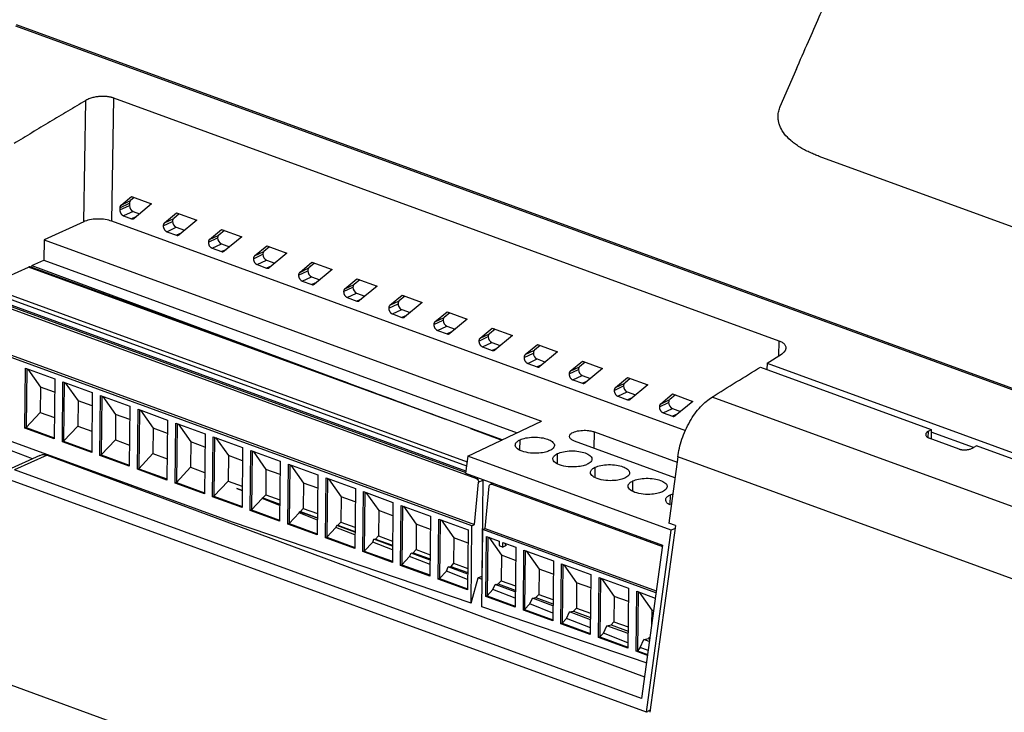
# Model space of a CAD drawing. Header units: millimetres. Extents: x -0.43 to 1.28, y -0.94 to 1.34.
# Tile 89 of 177: x 0.88 to 0.98, y -0.58 to -0.51. Entities that reach past the tile are written whole.
import ezdxf

# ---------------------------------------------------------------- set-up
doc = ezdxf.new("R2010")
doc.units = ezdxf.units.MM

msp = doc.modelspace()

# ---------------------------------------------------------------- linework, layer by layer
at = {"color": 7, "linetype": 'Continuous', "lineweight": 25}
for p, q in [((1.000951, -0.557982), (0.880732, -0.514102)), ((0.880764, -0.513945), (1.000987, -0.557826)), ((0.957652, -0.522192), (0.959321, -0.51836)), ((0.887574, -0.533782), (0.88778, -0.521579)), ((0.890384, -0.533729), (0.890593, -0.521349)), ((0.95755, -0.545789), (0.890593, -0.521349)), ((1.007029, -0.543795), (0.961582, -0.527208)), ((0.891207, -0.532397), (0.892171, -0.531932)), ((0.891323, -0.532114), (0.892374, -0.531245)), ((0.891323, -0.532114), (0.892285, -0.53165)), ((0.892171, -0.531932), (0.892168, -0.532169)), ((0.892651, -0.531346), (0.892285, -0.53165)), ((0.892374, -0.531245), (0.894401, -0.531985)), ((0.894401, -0.531985), (0.892633, -0.533447)), ((0.891204, -0.5326), (0.892168, -0.532169)), ((0.891207, -0.532397), (0.891204, -0.5326)), ((0.892541, -0.532763), (0.891574, -0.533195)), ((0.892541, -0.532763), (0.893179, -0.532995)), ((0.895689, -0.533912), (0.896912, -0.532901)), ((0.896912, -0.532901), (0.898939, -0.533641)), ((0.887574, -0.533782), (0.883598, -0.535607)), ((0.948155, -0.554815), (0.890384, -0.533729)), ((0.891574, -0.533195), (0.892363, -0.533483)), ((0.895573, -0.534195), (0.896509, -0.533754)), ((0.895689, -0.533912), (0.896623, -0.533472)), ((0.897189, -0.533003), (0.896623, -0.533472)), ((0.898939, -0.533641), (0.89717, -0.535103)), ((0.895943, -0.53479), (0.896882, -0.534347)), ((0.895943, -0.53479), (0.896901, -0.53514)), ((0.896882, -0.534347), (0.897717, -0.534652)), ((0.900227, -0.535569), (0.90145, -0.534558)), ((0.901727, -0.534659), (0.901161, -0.535128)), ((0.90145, -0.534558), (0.903477, -0.535298)), ((0.883598, -0.535607), (0.883564, -0.537646)), ((0.883598, -0.535607), (0.933619, -0.553864)), ((0.90011, -0.535852), (0.901047, -0.53541)), ((0.900227, -0.535569), (0.901161, -0.535128)), ((0.903477, -0.535298), (0.901708, -0.53676)), ((0.900481, -0.536446), (0.90142, -0.536003)), ((0.900481, -0.536446), (0.901439, -0.536796)), ((0.90142, -0.536003), (0.902255, -0.536308)), ((0.904764, -0.537225), (0.905988, -0.536214)), ((0.904764, -0.537225), (0.905699, -0.536784)), ((0.906265, -0.536315), (0.905699, -0.536784)), ((0.905988, -0.536214), (0.908015, -0.536954)), ((0.908015, -0.536954), (0.906246, -0.538416)), ((0.882334, -0.538196), (0.883564, -0.537646)), ((0.883564, -0.537646), (0.931178, -0.555025)), ((0.904648, -0.537508), (0.905585, -0.537066)), ((0.905019, -0.538102), (0.905958, -0.53766)), ((0.905958, -0.53766), (0.906792, -0.537964)), ((0.909302, -0.538881), (0.910525, -0.53787)), ((0.910525, -0.53787), (0.912552, -0.53861)), ((0.877775, -0.540284), (0.882004, -0.538344)), ((0.903346, -0.546058), (0.882172, -0.53833)), ((0.882334, -0.538196), (0.882332, -0.538389)), ((0.882334, -0.538196), (0.923984, -0.553658)), ((0.905019, -0.538102), (0.905976, -0.538452)), ((0.909186, -0.539164), (0.910122, -0.538722)), ((0.909302, -0.538881), (0.910237, -0.53844)), ((0.910802, -0.537971), (0.910237, -0.53844)), ((0.912552, -0.53861), (0.910784, -0.540072)), ((0.909556, -0.539759), (0.910495, -0.539316)), ((0.909556, -0.539759), (0.910514, -0.540108)), ((0.910495, -0.539316), (0.91133, -0.53962)), ((0.91384, -0.540537), (0.915063, -0.539526)), ((0.91534, -0.539628), (0.914774, -0.540097)), ((0.915063, -0.539526), (0.91709, -0.540266)), ((0.913724, -0.54082), (0.91466, -0.540379)), ((0.91384, -0.540537), (0.914774, -0.540097)), ((0.91709, -0.540266), (0.915321, -0.541728)), ((0.877662, -0.541386), (0.926009, -0.559032)), ((0.878468, -0.541889), (0.927098, -0.559638)), ((0.914094, -0.541415), (0.915033, -0.540972)), ((0.914094, -0.541415), (0.915052, -0.541765)), ((0.915033, -0.540972), (0.915868, -0.541277)), ((0.918378, -0.542194), (0.919601, -0.541183)), ((0.918378, -0.542194), (0.919312, -0.541753)), ((0.919878, -0.541284), (0.919312, -0.541753)), ((0.919601, -0.541183), (0.921628, -0.541923)), ((0.918261, -0.542476), (0.919198, -0.542035)), ((0.918632, -0.543071), (0.919571, -0.542628)), ((0.919571, -0.542628), (0.920406, -0.542933)), ((0.921628, -0.541923), (0.919859, -0.543385)), ((0.922915, -0.54385), (0.924138, -0.542839)), ((0.924138, -0.542839), (0.926166, -0.543579)), ((0.918632, -0.543071), (0.919589, -0.543421)), ((0.922799, -0.544133), (0.923735, -0.543691)), ((0.922915, -0.54385), (0.92385, -0.543409)), ((0.924416, -0.54294), (0.92385, -0.543409)), ((0.926166, -0.543579), (0.924397, -0.545041)), ((0.92317, -0.544727), (0.924109, -0.544285)), ((0.92317, -0.544727), (0.924127, -0.545077)), ((0.924109, -0.544285), (0.924943, -0.544589)), ((0.927453, -0.545506), (0.928676, -0.544495)), ((0.928953, -0.544596), (0.928388, -0.545065)), ((0.928676, -0.544495), (0.930703, -0.545235)), ((0.927337, -0.545789), (0.928273, -0.545347)), ((0.927453, -0.545506), (0.928388, -0.545065)), ((0.930703, -0.545235), (0.928935, -0.546697)), ((0.926633, -0.564374), (0.87755, -0.546459)), ((0.877812, -0.546337), (0.926895, -0.564252)), ((0.927707, -0.546384), (0.928646, -0.545941)), ((0.927707, -0.546384), (0.928665, -0.546733)), ((0.928646, -0.545941), (0.929481, -0.546245)), ((0.931991, -0.547162), (0.933214, -0.546151)), ((0.931991, -0.547162), (0.932925, -0.546722)), ((0.933491, -0.546253), (0.932925, -0.546722)), ((0.933214, -0.546151), (0.935241, -0.546891)), ((0.931874, -0.547445), (0.932811, -0.547004)), ((0.932245, -0.54804), (0.933184, -0.547597)), ((0.933184, -0.547597), (0.934019, -0.547902)), ((0.935241, -0.546891), (0.933472, -0.548353)), ((0.936529, -0.548819), (0.937752, -0.547808)), ((0.937752, -0.547808), (0.939779, -0.548548)), ((0.956324, -0.548006), (0.957763, -0.547122)), ((0.881637, -0.55456), (0.881702, -0.548523)), ((0.881702, -0.548523), (0.884656, -0.549601)), ((0.881831, -0.54857), (0.881768, -0.554499)), ((0.881936, -0.548609), (0.883219, -0.550424)), ((0.932245, -0.54804), (0.933203, -0.548389)), ((0.936412, -0.549101), (0.937349, -0.54866)), ((0.936529, -0.548819), (0.937463, -0.548378)), ((0.938029, -0.547909), (0.937463, -0.548378)), ((0.939779, -0.548548), (0.93801, -0.55001)), ((0.955675, -0.548407), (0.972854, -0.554678)), ((0.956324, -0.548006), (0.956313, -0.54864)), ((0.956324, -0.548006), (0.992537, -0.561224)), ((0.884656, -0.549601), (0.884591, -0.555638)), ((0.936783, -0.549696), (0.937722, -0.549253)), ((0.936783, -0.549696), (0.93774, -0.550046)), ((0.937722, -0.549253), (0.938556, -0.549558)), ((0.941066, -0.550475), (0.942289, -0.549464)), ((0.942567, -0.549565), (0.942001, -0.550034)), ((0.942289, -0.549464), (0.944317, -0.550204)), ((0.883219, -0.550424), (0.883191, -0.552975)), ((0.884641, -0.550943), (0.883219, -0.550424)), ((0.885419, -0.55594), (0.885483, -0.549903)), ((0.885483, -0.549903), (0.888437, -0.550981)), ((0.885613, -0.549951), (0.88555, -0.555879)), ((0.885718, -0.549989), (0.887, -0.551804)), ((0.94095, -0.550758), (0.941886, -0.550316)), ((0.941066, -0.550475), (0.942001, -0.550034)), ((0.944317, -0.550204), (0.942548, -0.551666)), ((0.887, -0.551804), (0.886973, -0.554356)), ((0.888423, -0.552323), (0.887, -0.551804)), ((0.888437, -0.550981), (0.888373, -0.557018)), ((0.8892, -0.55732), (0.889265, -0.551283)), ((0.889265, -0.551283), (0.892218, -0.552362)), ((0.889394, -0.551331), (0.889331, -0.557259)), ((0.889499, -0.551369), (0.890781, -0.553184)), ((0.94132, -0.551352), (0.94226, -0.550909)), ((0.94132, -0.551352), (0.942278, -0.551702)), ((0.94226, -0.550909), (0.943094, -0.551214)), ((0.945604, -0.552131), (0.946827, -0.55112)), ((0.945604, -0.552131), (0.946538, -0.55169)), ((0.947104, -0.551221), (0.946538, -0.55169)), ((0.946827, -0.55112), (0.948854, -0.55186)), ((0.9882, -0.565085), (0.950794, -0.551432)), ((0.892218, -0.552362), (0.892154, -0.558398)), ((0.892982, -0.558701), (0.893046, -0.552664)), ((0.893046, -0.552664), (0.896, -0.553742)), ((0.893176, -0.552711), (0.893113, -0.558639)), ((0.893281, -0.552749), (0.894563, -0.554564)), ((0.945488, -0.552414), (0.946424, -0.551972)), ((0.945858, -0.553009), (0.946797, -0.552566)), ((0.946797, -0.552566), (0.947632, -0.55287)), ((0.948854, -0.55186), (0.947085, -0.553322)), ((0.883191, -0.552975), (0.881768, -0.554499)), ((0.883191, -0.552975), (0.884614, -0.553495)), ((0.890781, -0.553184), (0.890754, -0.555736)), ((0.892204, -0.553704), (0.890781, -0.553184)), ((0.896, -0.553742), (0.895936, -0.559779)), ((0.929682, -0.555737), (0.923984, -0.553658)), ((0.945858, -0.553009), (0.946816, -0.553358)), ((0.881768, -0.554499), (0.881637, -0.55456)), ((0.884591, -0.555638), (0.881637, -0.55456)), ((0.881768, -0.554499), (0.884592, -0.55553)), ((0.886973, -0.554356), (0.88555, -0.555879)), ((0.886973, -0.554356), (0.888396, -0.554875)), ((0.894563, -0.554564), (0.894536, -0.557116)), ((0.895986, -0.555084), (0.894563, -0.554564)), ((0.896763, -0.560081), (0.896827, -0.554044)), ((0.896827, -0.554044), (0.899781, -0.555122)), ((0.896957, -0.554091), (0.896894, -0.56002)), ((0.897062, -0.554129), (0.898344, -0.555945)), ((0.926235, -0.557376), (0.933619, -0.553864)), ((0.926495, -0.55459), (0.929639, -0.555757)), ((0.926495, -0.55459), (0.929639, -0.555757)), ((0.972854, -0.554678), (0.972839, -0.555597)), ((0.902549, -0.564022), (0.877461, -0.554865)), ((0.890754, -0.555736), (0.889331, -0.557259)), ((0.890754, -0.555736), (0.892177, -0.556255)), ((0.899781, -0.555122), (0.899717, -0.561159)), ((0.900545, -0.561461), (0.900609, -0.555424)), ((0.900609, -0.555424), (0.903563, -0.556502)), ((0.900739, -0.555471), (0.900676, -0.5614)), ((0.900843, -0.55551), (0.902126, -0.557325)), ((0.938953, -0.554936), (0.947271, -0.557972)), ((0.975649, -0.556657), (0.97263, -0.555555)), ((0.972839, -0.555597), (0.972838, -0.555631)), ((0.977094, -0.556512), (0.97285, -0.554963)), ((0.88555, -0.555879), (0.885419, -0.55594)), ((0.888373, -0.557018), (0.885419, -0.55594)), ((0.88555, -0.555879), (0.888374, -0.55691)), ((0.898344, -0.555945), (0.898317, -0.558496)), ((0.899767, -0.556464), (0.898344, -0.555945)), ((0.903563, -0.556502), (0.903498, -0.562539)), ((0.947055, -0.559546), (0.936967, -0.555864)), ((0.991762, -0.561579), (0.977392, -0.556334)), ((0.883163, -0.5573), (0.879907, -0.558795)), ((0.88388, -0.557261), (0.880618, -0.558759)), ((0.88388, -0.557261), (0.943984, -0.579581)), ((0.889331, -0.557259), (0.8892, -0.55732)), ((0.892154, -0.558398), (0.8892, -0.55732)), ((0.889331, -0.557259), (0.892155, -0.55829)), ((0.894536, -0.557116), (0.893113, -0.558639)), ((0.894536, -0.557116), (0.895958, -0.557635)), ((0.902126, -0.557325), (0.902099, -0.559876)), ((0.903548, -0.557844), (0.902126, -0.557325)), ((0.904326, -0.562841), (0.90439, -0.556804)), ((0.90439, -0.556804), (0.907344, -0.557882)), ((0.90452, -0.556852), (0.904457, -0.56278)), ((0.904625, -0.55689), (0.905907, -0.558705)), ((0.926235, -0.557376), (0.926001, -0.559091)), ((0.946667, -0.564834), (0.926235, -0.557376)), ((0.947343, -0.557451), (0.946427, -0.56411)), ((0.984714, -0.571092), (0.947343, -0.557451)), ((0.893113, -0.558639), (0.892982, -0.558701)), ((0.895936, -0.559779), (0.892982, -0.558701)), ((0.893113, -0.558639), (0.895937, -0.55967)), ((0.898317, -0.558496), (0.896894, -0.56002)), ((0.898317, -0.558496), (0.89974, -0.559015)), ((0.905907, -0.558705), (0.90588, -0.561257)), ((0.90733, -0.559224), (0.905907, -0.558705)), ((0.907344, -0.557882), (0.90728, -0.563919)), ((0.908108, -0.564221), (0.908172, -0.558184)), ((0.908172, -0.558184), (0.911126, -0.559263)), ((0.908301, -0.558232), (0.908238, -0.56416)), ((0.908406, -0.55827), (0.909689, -0.560085)), ((0.943681, -0.581776), (0.880618, -0.558759)), ((0.911126, -0.559263), (0.911061, -0.5653)), ((0.911889, -0.565602), (0.911953, -0.559565)), ((0.911953, -0.559565), (0.914907, -0.560643)), ((0.912083, -0.559612), (0.91202, -0.56554)), ((0.912188, -0.55965), (0.91347, -0.561465)), ((0.926001, -0.559091), (0.945813, -0.566323)), ((0.94419, -0.583149), (0.880193, -0.559791)), ((0.896894, -0.56002), (0.896763, -0.560081)), ((0.899717, -0.561159), (0.896763, -0.560081)), ((0.896894, -0.56002), (0.899718, -0.56105)), ((0.902099, -0.559876), (0.900676, -0.5614)), ((0.902099, -0.559876), (0.903521, -0.560396)), ((0.902984, -0.560625), (0.903517, -0.560819)), ((0.903517, -0.560835), (0.902984, -0.560625)), ((0.903517, -0.560823), (0.902984, -0.560625)), ((0.909689, -0.560085), (0.909662, -0.562637)), ((0.911111, -0.560605), (0.909689, -0.560085)), ((0.914907, -0.560643), (0.914843, -0.56668)), ((0.926895, -0.564252), (0.927298, -0.560006)), ((0.927298, -0.560006), (0.927723, -0.559807)), ((0.927723, -0.559807), (0.927621, -0.569456)), ((0.927979, -0.564647), (0.928382, -0.560401)), ((0.92874, -0.560091), (0.928482, -0.560212)), ((0.928636, -0.560199), (0.945794, -0.566462)), ((0.900676, -0.5614), (0.900545, -0.561461)), ((0.903498, -0.562539), (0.900545, -0.561461)), ((0.900676, -0.5614), (0.9035, -0.562431)), ((0.905532, -0.56163), (0.904457, -0.56278)), ((0.905532, -0.56163), (0.905554, -0.561579)), ((0.907297, -0.562326), (0.905532, -0.56163)), ((0.905554, -0.561579), (0.905584, -0.561573)), ((0.907298, -0.562226), (0.905554, -0.561579)), ((0.90588, -0.561257), (0.905584, -0.561573)), ((0.905584, -0.561573), (0.907298, -0.562199)), ((0.90588, -0.561257), (0.907303, -0.561776)), ((0.91347, -0.561465), (0.913443, -0.564017)), ((0.914893, -0.561985), (0.91347, -0.561465)), ((0.91567, -0.566982), (0.915735, -0.560945)), ((0.915735, -0.560945), (0.918689, -0.562023)), ((0.915864, -0.560992), (0.915801, -0.566921)), ((0.915969, -0.56103), (0.917252, -0.562846)), ((0.9466, -0.561253), (0.94683, -0.56118)), ((0.909662, -0.562637), (0.909366, -0.562953)), ((0.909662, -0.562637), (0.911084, -0.563156)), ((0.918689, -0.562023), (0.918624, -0.56806)), ((0.919452, -0.568362), (0.919516, -0.562325)), ((0.919516, -0.562325), (0.92247, -0.563403)), ((0.919646, -0.562372), (0.919583, -0.568301)), ((0.919751, -0.562411), (0.921033, -0.564226)), ((0.904457, -0.56278), (0.904326, -0.562841)), ((0.90728, -0.563919), (0.904326, -0.562841)), ((0.904457, -0.56278), (0.907281, -0.563811)), ((0.909237, -0.563091), (0.908238, -0.56416)), ((0.909237, -0.563091), (0.909291, -0.562966)), ((0.911077, -0.563817), (0.909237, -0.563091)), ((0.909291, -0.562966), (0.909366, -0.562953)), ((0.911079, -0.56363), (0.909291, -0.562966)), ((0.909366, -0.562953), (0.91108, -0.563578)), ((0.917252, -0.562846), (0.917224, -0.565397)), ((0.918674, -0.563365), (0.917252, -0.562846)), ((0.92247, -0.563403), (0.922406, -0.56944)), ((0.92655, -0.572176), (0.902549, -0.564022)), ((0.908238, -0.56416), (0.908108, -0.564221)), ((0.911061, -0.5653), (0.908108, -0.564221)), ((0.908238, -0.56416), (0.911063, -0.565191)), ((0.912942, -0.564553), (0.91202, -0.56554)), ((0.912942, -0.564553), (0.913029, -0.564354)), ((0.914857, -0.565309), (0.912942, -0.564553)), ((0.913029, -0.564354), (0.913148, -0.564333)), ((0.91486, -0.565034), (0.913029, -0.564354)), ((0.913443, -0.564017), (0.913148, -0.564333)), ((0.913148, -0.564333), (0.914861, -0.564958)), ((0.913443, -0.564017), (0.914866, -0.564536)), ((0.921033, -0.564226), (0.921006, -0.566777)), ((0.922456, -0.564745), (0.921033, -0.564226)), ((0.923233, -0.569742), (0.923298, -0.563705)), ((0.923298, -0.563705), (0.926251, -0.564783)), ((0.923427, -0.563753), (0.923364, -0.569681)), ((0.923532, -0.563791), (0.924814, -0.565606)), ((0.92655, -0.572176), (0.926633, -0.564374)), ((0.926633, -0.564374), (0.926895, -0.564252)), ((0.927979, -0.564647), (0.927717, -0.564769)), ((0.927979, -0.564647), (0.945178, -0.570925)), ((0.947108, -0.564358), (0.944524, -0.583151)), ((0.947108, -0.564358), (0.946427, -0.56411)), ((0.947069, -0.564644), (0.946668, -0.564834)), ((0.91202, -0.56554), (0.911889, -0.565602)), ((0.914843, -0.56668), (0.911889, -0.565602)), ((0.91202, -0.56554), (0.914844, -0.566571)), ((0.917224, -0.565397), (0.91693, -0.565713)), ((0.917224, -0.565397), (0.918647, -0.565916)), ((0.924814, -0.565606), (0.924787, -0.568158)), ((0.926237, -0.566125), (0.924814, -0.565606)), ((0.926251, -0.564783), (0.926187, -0.57082)), ((0.927634, -0.572545), (0.927717, -0.564769)), ((0.94515, -0.571132), (0.927717, -0.564769)), ((0.928023, -0.57149), (0.928087, -0.565453)), ((0.928087, -0.565453), (0.929375, -0.565923)), ((0.928217, -0.565501), (0.928154, -0.571429)), ((0.928322, -0.565539), (0.929604, -0.567354)), ((0.94419, -0.583149), (0.946668, -0.564834)), ((0.916648, -0.566015), (0.915801, -0.566921)), ((0.916648, -0.566015), (0.916767, -0.565741)), ((0.918638, -0.5668), (0.916648, -0.566015)), ((0.916767, -0.565741), (0.91693, -0.565713)), ((0.918642, -0.566437), (0.916767, -0.565741)), ((0.91693, -0.565713), (0.918643, -0.566338)), ((0.929375, -0.565923), (0.92937, -0.566379)), ((0.92937, -0.566379), (0.929748, -0.566517)), ((0.929748, -0.566517), (0.929753, -0.566061)), ((0.930068, -0.566368), (0.929748, -0.566517)), ((0.929753, -0.566061), (0.931041, -0.566532)), ((0.930068, -0.566368), (0.929951, -0.566134)), ((0.931041, -0.566532), (0.930977, -0.572569)), ((0.945813, -0.566323), (0.943681, -0.581776)), ((0.915801, -0.566921), (0.91567, -0.566982)), ((0.918624, -0.56806), (0.91567, -0.566982)), ((0.915801, -0.566921), (0.918625, -0.567951)), ((0.920353, -0.567476), (0.919583, -0.568301)), ((0.920353, -0.567476), (0.920505, -0.567129)), ((0.922418, -0.568291), (0.920353, -0.567476)), ((0.920505, -0.567129), (0.920711, -0.567093)), ((0.922423, -0.567841), (0.920505, -0.567129)), ((0.921006, -0.566777), (0.920711, -0.567093)), ((0.920711, -0.567093), (0.922424, -0.567717)), ((0.921006, -0.566777), (0.922429, -0.567297)), ((0.929604, -0.567354), (0.929577, -0.569906)), ((0.931027, -0.567874), (0.929604, -0.567354)), ((0.931805, -0.572871), (0.931869, -0.566834)), ((0.931869, -0.566834), (0.934823, -0.567912)), ((0.931998, -0.566881), (0.931935, -0.572809)), ((0.932103, -0.566919), (0.933386, -0.568735)), ((0.919583, -0.568301), (0.919452, -0.568362)), ((0.922406, -0.56944), (0.919452, -0.568362)), ((0.919583, -0.568301), (0.922407, -0.569332)), ((0.924058, -0.568938), (0.924242, -0.568517)), ((0.924242, -0.568517), (0.924493, -0.568472)), ((0.926204, -0.569245), (0.924242, -0.568517)), ((0.924787, -0.568158), (0.924493, -0.568472)), ((0.924493, -0.568472), (0.926205, -0.569097)), ((0.924787, -0.568158), (0.92621, -0.568677)), ((0.934823, -0.567912), (0.934758, -0.573949)), ((0.935586, -0.574251), (0.93565, -0.568214)), ((0.93565, -0.568214), (0.938604, -0.569292)), ((0.93578, -0.568261), (0.935717, -0.57419)), ((0.935885, -0.568299), (0.937167, -0.570115)), ((0.924058, -0.568938), (0.923364, -0.569681)), ((0.926198, -0.569782), (0.924058, -0.568938)), ((0.92655, -0.572176), (0.927245, -0.569631)), ((0.927245, -0.569631), (0.927621, -0.569456)), ((0.927664, -0.569787), (0.927245, -0.569631)), ((0.927667, -0.569473), (0.927621, -0.569456)), ((0.933386, -0.568735), (0.933358, -0.571286)), ((0.934808, -0.569254), (0.933386, -0.568735)), ((0.938604, -0.569292), (0.93854, -0.575329)), ((0.939367, -0.575631), (0.939432, -0.569594)), ((0.939432, -0.569594), (0.942385, -0.570672)), ((0.939561, -0.569641), (0.939498, -0.57557)), ((0.923364, -0.569681), (0.923233, -0.569742)), ((0.926187, -0.57082), (0.923233, -0.569742)), ((0.923364, -0.569681), (0.926188, -0.570712)), ((0.928751, -0.57079), (0.928977, -0.570274)), ((0.928977, -0.570274), (0.929283, -0.57022)), ((0.930993, -0.571023), (0.928977, -0.570274)), ((0.929577, -0.569906), (0.929283, -0.57022)), ((0.929283, -0.57022), (0.930995, -0.570845)), ((0.929577, -0.569906), (0.931, -0.570425)), ((0.937167, -0.570115), (0.93714, -0.572666)), ((0.93859, -0.570634), (0.937167, -0.570115)), ((0.939666, -0.56968), (0.940949, -0.571495)), ((0.928154, -0.571429), (0.928023, -0.57149)), ((0.930977, -0.572569), (0.928023, -0.57149)), ((0.928751, -0.57079), (0.928154, -0.571429)), ((0.928154, -0.571429), (0.930978, -0.57246)), ((0.930986, -0.571671), (0.928751, -0.57079)), ((0.932714, -0.571662), (0.933065, -0.5716)), ((0.933358, -0.571286), (0.933065, -0.5716)), ((0.933065, -0.5716), (0.934777, -0.572224)), ((0.933358, -0.571286), (0.934781, -0.571805)), ((0.940949, -0.571495), (0.940921, -0.574046)), ((0.942371, -0.572014), (0.940949, -0.571495)), ((0.942385, -0.570672), (0.942321, -0.576709)), ((0.943149, -0.577011), (0.943213, -0.570974)), ((0.943213, -0.570974), (0.945078, -0.571655)), ((0.943343, -0.571022), (0.94328, -0.57695)), ((0.943448, -0.57106), (0.94473, -0.572875)), ((0.968188, -0.612514), (0.857644, -0.572166)), ((0.944179, -0.578165), (0.927634, -0.572545)), ((0.932457, -0.572251), (0.931935, -0.572809)), ((0.932457, -0.572251), (0.932714, -0.571662)), ((0.934767, -0.573162), (0.932457, -0.572251)), ((0.934775, -0.572426), (0.932714, -0.571662)), ((0.931935, -0.572809), (0.931805, -0.572871)), ((0.934758, -0.573949), (0.931805, -0.572871)), ((0.931935, -0.572809), (0.934759, -0.57384)), ((0.936162, -0.573713), (0.936452, -0.573049)), ((0.936452, -0.573049), (0.936847, -0.57298)), ((0.938556, -0.57383), (0.936452, -0.573049)), ((0.93714, -0.572666), (0.936847, -0.57298)), ((0.936847, -0.57298), (0.938558, -0.573604)), ((0.93714, -0.572666), (0.938563, -0.573186)), ((0.94473, -0.572875), (0.944715, -0.574284)), ((0.944901, -0.572937), (0.94473, -0.572875)), ((0.935717, -0.57419), (0.935586, -0.574251)), ((0.93854, -0.575329), (0.935586, -0.574251)), ((0.936162, -0.573713), (0.935717, -0.57419)), ((0.935717, -0.57419), (0.938541, -0.57522)), ((0.938547, -0.574654), (0.936162, -0.573713)), ((0.939867, -0.575175), (0.94019, -0.574437)), ((0.94019, -0.574437), (0.940629, -0.57436)), ((0.942337, -0.575234), (0.94019, -0.574437)), ((0.940921, -0.574046), (0.940629, -0.57436)), ((0.940629, -0.57436), (0.94234, -0.574984)), ((0.940921, -0.574046), (0.942344, -0.574566)), ((0.939498, -0.57557), (0.939367, -0.575631)), ((0.939867, -0.575175), (0.939498, -0.57557)), ((0.939498, -0.57557), (0.942322, -0.576601)), ((0.942327, -0.576145), (0.939867, -0.575175)), ((0.942321, -0.576709), (0.939367, -0.575631)), ((0.943573, -0.576636), (0.943927, -0.575824)), ((0.943927, -0.575824), (0.944411, -0.575739)), ((0.944474, -0.576027), (0.943927, -0.575824)), ((0.944532, -0.575609), (0.944411, -0.575739)), ((0.944411, -0.575739), (0.944509, -0.575775)), ((0.94328, -0.57695), (0.943149, -0.577011)), ((0.944282, -0.577425), (0.943149, -0.577011)), ((0.943573, -0.576636), (0.94328, -0.57695)), ((0.94328, -0.57695), (0.944296, -0.577321)), ((0.944348, -0.576942), (0.943573, -0.576636))]:
    msp.add_line(p, q, dxfattribs=at)
at = {"color": 250, "linetype": 'Continuous', "lineweight": 25}
for p, q in [((0.892827, -0.533287), (0.892363, -0.533483)), ((0.897365, -0.534943), (0.896901, -0.53514)), ((0.901902, -0.536599), (0.901439, -0.536796)), ((0.929671, -0.555742), (0.882004, -0.538344)), ((0.90644, -0.538255), (0.905976, -0.538452)), ((0.910978, -0.539911), (0.910514, -0.540108)), ((0.877574, -0.540649), (0.926101, -0.558361)), ((0.877775, -0.540284), (0.926158, -0.557944)), ((0.926029, -0.558883), (0.877568, -0.541195)), ((0.915516, -0.541568), (0.915052, -0.541765)), ((0.920053, -0.543224), (0.919589, -0.543421)), ((0.924591, -0.54488), (0.924127, -0.545077)), ((0.957526, -0.547268), (0.95755, -0.545789)), ((0.929129, -0.546536), (0.928665, -0.546733)), ((0.933667, -0.548193), (0.933203, -0.548389)), ((0.938204, -0.549849), (0.93774, -0.550046)), ((0.942742, -0.551505), (0.942278, -0.551702)), ((0.94728, -0.553161), (0.946816, -0.553358)), ((0.926495, -0.55459), (0.929662, -0.555747)), ((0.882428, -0.557637), (0.876758, -0.555533)), ((0.931464, -0.55677), (0.931474, -0.555732)), ((0.938915, -0.556575), (0.938953, -0.554936)), ((0.972524, -0.554882), (0.972514, -0.555489)), ((0.935246, -0.55815), (0.935256, -0.557112)), ((0.939027, -0.55953), (0.939037, -0.558493)), ((0.927098, -0.559638), (0.927274, -0.559556)), ((0.928812, -0.560117), (0.928636, -0.560199)), ((0.942809, -0.56091), (0.942819, -0.559873)), ((0.94659, -0.56229), (0.9466, -0.561253))]:
    msp.add_line(p, q, dxfattribs=at)
at = {"color": 7, "linetype": 'Continuous', "lineweight": 25, "flags": 128}
msp.add_lwpolyline([(0.927713, -0.559716), (0.927719, -0.559752), (0.927723, -0.559807)], dxfattribs=at)
at = {"color": 7, "linetype": 'Continuous', "lineweight": 25}
for centre, major_axis, ratio, start_param, end_param in [((0.892549, -0.53207), (-0.000212, 0.000453), 0.691906, 0.178431, 0.963701), ((0.892546, -0.532307), (-0.000211, 0.000453), 0.692103, 0.964584, 2.535078), ((0.896888, -0.533891), (-0.000212, 0.000453), 0.6927, 0.964036, 2.534098), ((0.896888, -0.533891), (-0.000212, 0.000453), 0.6927, 0.178638, 0.964036), ((0.901425, -0.535548), (-0.000212, 0.000453), 0.6927, 0.964036, 2.534098), ((0.901425, -0.535548), (-0.000212, 0.000453), 0.6927, 0.178638, 0.964036), ((0.905963, -0.537204), (-0.000212, 0.000453), 0.6927, 0.178638, 0.964036), ((0.905963, -0.537204), (-0.000212, 0.000453), 0.6927, 0.964036, 2.534098), ((0.881999, -0.538799), (0.000174, 0.000469), 0.599208, 0.003311, 0.540114), ((0.910501, -0.53886), (-0.000212, 0.000453), 0.6927, 0.964036, 2.534098), ((0.910501, -0.53886), (-0.000212, 0.000453), 0.6927, 0.178638, 0.964036), ((0.915038, -0.540516), (-0.000212, 0.000453), 0.6927, 0.964036, 2.534098), ((0.915038, -0.540516), (-0.000212, 0.000453), 0.6927, 0.178638, 0.964036), ((0.919576, -0.542173), (-0.000212, 0.000453), 0.6927, 0.178638, 0.964036), ((0.919576, -0.542173), (-0.000212, 0.000453), 0.6927, 0.964036, 2.534098), ((0.924114, -0.543829), (-0.000212, 0.000453), 0.6927, 0.964036, 2.534098), ((0.924114, -0.543829), (-0.000212, 0.000453), 0.6927, 0.178638, 0.964036), ((0.928652, -0.545485), (-0.000212, 0.000453), 0.6927, 0.964036, 2.534098), ((0.928652, -0.545485), (-0.000212, 0.000453), 0.6927, 0.178638, 0.964036), ((0.925333, -0.554616), (0.043004, -0.01597), 0.009348, 1.605662, 2.110959), ((0.933189, -0.547141), (-0.000212, 0.000453), 0.6927, 0.178638, 0.964036), ((0.933189, -0.547141), (-0.000212, 0.000453), 0.6927, 0.964036, 2.534098), ((0.937727, -0.548798), (-0.000212, 0.000453), 0.6927, 0.964036, 2.534098), ((0.937727, -0.548798), (-0.000212, 0.000453), 0.6927, 0.178638, 0.964036), ((0.942265, -0.550454), (-0.000212, 0.000453), 0.6927, 0.964036, 2.534098), ((0.942265, -0.550454), (-0.000212, 0.000453), 0.6927, 0.178638, 0.964036), ((0.946803, -0.55211), (-0.000212, 0.000453), 0.6927, 0.178638, 0.964036), ((0.946803, -0.55211), (-0.000212, 0.000453), 0.6927, 0.964036, 2.534098), ((1.09734, -2.760238), (0.773361, 2.250078), 0.600159, 0.507709, 0.680035), ((1.096583, -2.759962), (0.773361, 2.250078), 0.600159, 0.507709, 0.650648), ((0.991505, -1.737758), (0.436614, 1.224299), 0.587798, 0.601148, 0.60158)]:
    msp.add_ellipse(centre, major_axis=major_axis, ratio=ratio, start_param=start_param, end_param=end_param, dxfattribs=at)
for points, knots in [([(0.970782, -0.496177), (0.96989, -0.497483), (0.968304, -0.499805), (0.966608, -0.502715), (0.965553, -0.50465), (0.96499, -0.505728), (0.964598, -0.506501), (0.964345, -0.50701), (0.964143, -0.507427), (0.963786, -0.508183), (0.9632, -0.509462), (0.962398, -0.511249), (0.961452, -0.513388), (0.960372, -0.515859), (0.95962, -0.5176), (0.95921, -0.518549)], [0, 0, 0, 0, 0.162999, 0.289817, 0.344697, 0.387838, 0.413443, 0.432654, 0.444769, 0.459286, 0.520005, 0.609495, 0.714548, 0.844431, 1, 1, 1, 1]), ([(1.014249, -0.524789), (1.013857, -0.524646), (1.013465, -0.524503), (0.999602, -0.519444), (0.986132, -0.514527), (0.971924, -0.509341), (0.971186, -0.509072), (0.970455, -0.5088)], [0.4029091, 0.4029091, 0.4029091, 0.4029091, 0.4080437, 0.4080437, 0.5844696, 0.5844696, 0.5941274, 0.5941274, 0.5941274, 0.5941274]), ([(0.88778, -0.521579), (0.887178, -0.521936), (0.885975, -0.522652), (0.88417, -0.523735), (0.882366, -0.524825), (0.881164, -0.525559), (0.880562, -0.525926)], [0, 0, 0, 0, 0.250001, 0.5, 0.749999, 1, 1, 1, 1]), ([(0.890593, -0.521349), (0.890558, -0.521337), (0.890488, -0.521313), (0.890375, -0.521281), (0.890257, -0.521253), (0.890132, -0.521228), (0.890002, -0.521208), (0.889868, -0.521192), (0.889729, -0.521181), (0.889586, -0.521175), (0.889441, -0.521174), (0.889293, -0.521178), (0.889138, -0.521188), (0.888972, -0.521206), (0.888789, -0.521232), (0.888593, -0.521271), (0.888388, -0.521323), (0.888178, -0.521391), (0.887968, -0.521475), (0.887844, -0.521543), (0.88778, -0.521579)], [0, 0, 0, 0, 0.043336, 0.087092, 0.131271, 0.175875, 0.220907, 0.266367, 0.312259, 0.358585, 0.405345, 0.452543, 0.50018, 0.553792, 0.613333, 0.678805, 0.750209, 0.827543, 0.910807, 1, 1, 1, 1]), ([(0.961582, -0.527208), (0.961503, -0.527178), (0.961345, -0.52712), (0.961116, -0.527028), (0.960892, -0.526934), (0.960673, -0.526837), (0.960356, -0.526688), (0.959954, -0.52648), (0.959492, -0.526204), (0.959072, -0.525913), (0.958572, -0.525509), (0.958062, -0.524975), (0.957715, -0.524412), (0.957539, -0.52395), (0.957457, -0.5236), (0.957427, -0.523248), (0.957446, -0.522935), (0.957495, -0.522661), (0.957559, -0.522426), (0.957621, -0.52227), (0.957652, -0.522192)], [0, 0, 0, 0, 0.025075, 0.050124, 0.075165, 0.100214, 0.12529, 0.187616, 0.249946, 0.312786, 0.375633, 0.500311, 0.625299, 0.687977, 0.750663, 0.812763, 0.874868, 0.91659, 0.958274, 1, 1, 1, 1]), ([(0.891204, -0.5326), (0.891204, -0.532622), (0.891205, -0.532667), (0.891216, -0.532735), (0.891233, -0.532803), (0.891258, -0.53287), (0.89129, -0.532934), (0.891327, -0.532994), (0.89137, -0.533049), (0.891417, -0.533098), (0.891467, -0.533139), (0.89152, -0.533173), (0.891556, -0.533188), (0.891574, -0.533195)], [0, 0, 0, 0, 0.0909163, 0.1818284, 0.2727372, 0.3636437, 0.4545487, 0.5454532, 0.6363581, 0.7272643, 0.8181728, 0.9090843, 1, 1, 1, 1]), ([(0.890384, -0.533729), (0.890206, -0.533664), (0.889987, -0.533607), (0.889491, -0.533531), (0.889214, -0.533512), (0.888666, -0.533522), (0.888397, -0.533552), (0.887929, -0.533646), (0.887729, -0.533711), (0.887574, -0.533782)], [0, 0, 0, 0, 0.25, 0.25, 0.5, 0.5, 0.75, 0.75, 1, 1, 1, 1]), ([(0.895689, -0.533912), (0.895676, -0.533924), (0.895651, -0.533947), (0.895622, -0.533991), (0.8956, -0.534039), (0.895585, -0.534089), (0.895575, -0.534141), (0.895573, -0.534178), (0.895573, -0.534195)], [0, 0, 0, 0, 0.184271, 0.361498, 0.531684, 0.694828, 0.850932, 1, 1, 1, 1]), ([(0.895573, -0.534195), (0.895573, -0.534218), (0.895574, -0.534263), (0.895585, -0.534333), (0.895604, -0.534405), (0.895632, -0.534476), (0.895668, -0.534546), (0.895711, -0.534611), (0.895762, -0.53467), (0.895818, -0.534721), (0.895879, -0.534763), (0.895922, -0.534781), (0.895943, -0.53479)], [0, 0, 0, 0, 0.092127, 0.185994, 0.281606, 0.378965, 0.478075, 0.57894, 0.681562, 0.785944, 0.892089, 1, 1, 1, 1]), ([(0.900227, -0.535569), (0.900214, -0.53558), (0.900189, -0.535603), (0.90016, -0.535647), (0.900138, -0.535695), (0.900122, -0.535746), (0.900113, -0.535798), (0.900111, -0.535834), (0.90011, -0.535852)], [0, 0, 0, 0, 0.184271, 0.361498, 0.531684, 0.694828, 0.850932, 1, 1, 1, 1]), ([(0.90011, -0.535852), (0.900111, -0.535874), (0.900111, -0.535919), (0.900123, -0.53599), (0.900142, -0.536061), (0.90017, -0.536133), (0.900206, -0.536202), (0.900249, -0.536267), (0.9003, -0.536326), (0.900356, -0.536377), (0.900417, -0.536419), (0.90046, -0.536437), (0.900481, -0.536446)], [0, 0, 0, 0, 0.092127, 0.185994, 0.281606, 0.378965, 0.478075, 0.57894, 0.681562, 0.785944, 0.892089, 1, 1, 1, 1]), ([(0.904764, -0.537225), (0.904752, -0.537237), (0.904727, -0.53726), (0.904698, -0.537303), (0.904675, -0.537351), (0.90466, -0.537402), (0.904651, -0.537454), (0.904649, -0.53749), (0.904648, -0.537508)], [0, 0, 0, 0, 0.184271, 0.361498, 0.531684, 0.694828, 0.850932, 1, 1, 1, 1]), ([(0.904648, -0.537508), (0.904648, -0.53753), (0.904649, -0.537575), (0.904661, -0.537646), (0.90468, -0.537717), (0.904707, -0.537789), (0.904743, -0.537858), (0.904787, -0.537923), (0.904837, -0.537982), (0.904894, -0.538033), (0.904955, -0.538075), (0.904997, -0.538093), (0.905019, -0.538102)], [0, 0, 0, 0, 0.092127, 0.185994, 0.281606, 0.378965, 0.478075, 0.57894, 0.681562, 0.785944, 0.892089, 1, 1, 1, 1]), ([(0.909302, -0.538881), (0.909289, -0.538893), (0.909265, -0.538916), (0.909235, -0.53896), (0.909213, -0.539007), (0.909198, -0.539058), (0.909188, -0.53911), (0.909187, -0.539146), (0.909186, -0.539164)], [0, 0, 0, 0, 0.184271, 0.361498, 0.531684, 0.694828, 0.850932, 1, 1, 1, 1]), ([(0.909186, -0.539164), (0.909186, -0.539186), (0.909187, -0.539231), (0.909198, -0.539302), (0.909217, -0.539374), (0.909245, -0.539445), (0.909281, -0.539514), (0.909325, -0.539579), (0.909375, -0.539639), (0.909432, -0.53969), (0.909493, -0.539732), (0.909535, -0.53975), (0.909556, -0.539759)], [0, 0, 0, 0, 0.092127, 0.185994, 0.281606, 0.378965, 0.478075, 0.57894, 0.681562, 0.785944, 0.892089, 1, 1, 1, 1]), ([(0.91384, -0.540537), (0.913827, -0.540549), (0.913802, -0.540572), (0.913773, -0.540616), (0.913751, -0.540664), (0.913735, -0.540714), (0.913726, -0.540766), (0.913724, -0.540803), (0.913724, -0.54082)], [0, 0, 0, 0, 0.184271, 0.361498, 0.531684, 0.694828, 0.850932, 1, 1, 1, 1]), ([(0.913724, -0.54082), (0.913724, -0.540843), (0.913725, -0.540888), (0.913736, -0.540958), (0.913755, -0.54103), (0.913783, -0.541101), (0.913819, -0.54117), (0.913862, -0.541236), (0.913913, -0.541295), (0.913969, -0.541346), (0.91403, -0.541388), (0.914073, -0.541406), (0.914094, -0.541415)], [0, 0, 0, 0, 0.0921269, 0.1859942, 0.2816056, 0.3789647, 0.478075, 0.5789396, 0.6815617, 0.7859439, 0.8920892, 1, 1, 1, 1]), ([(0.918378, -0.542194), (0.918365, -0.542205), (0.91834, -0.542228), (0.918311, -0.542272), (0.918289, -0.54232), (0.918273, -0.542371), (0.918264, -0.542423), (0.918262, -0.542459), (0.918261, -0.542476)], [0, 0, 0, 0, 0.184271, 0.361498, 0.531684, 0.694828, 0.850932, 1, 1, 1, 1]), ([(0.918261, -0.542476), (0.918262, -0.542499), (0.918262, -0.542544), (0.918274, -0.542614), (0.918293, -0.542686), (0.918321, -0.542758), (0.918356, -0.542827), (0.9184, -0.542892), (0.918451, -0.542951), (0.918507, -0.543002), (0.918568, -0.543044), (0.91861, -0.543062), (0.918632, -0.543071)], [0, 0, 0, 0, 0.092127, 0.185994, 0.281606, 0.378965, 0.478075, 0.57894, 0.681562, 0.785944, 0.892089, 1, 1, 1, 1]), ([(0.922915, -0.54385), (0.922903, -0.543862), (0.922878, -0.543885), (0.922849, -0.543928), (0.922826, -0.543976), (0.922811, -0.544027), (0.922801, -0.544079), (0.9228, -0.544115), (0.922799, -0.544133)], [0, 0, 0, 0, 0.184271, 0.361498, 0.531684, 0.694828, 0.850932, 1, 1, 1, 1]), ([(0.922799, -0.544133), (0.922799, -0.544155), (0.9228, -0.5442), (0.922811, -0.544271), (0.922831, -0.544342), (0.922858, -0.544414), (0.922894, -0.544483), (0.922938, -0.544548), (0.922988, -0.544607), (0.923045, -0.544658), (0.923106, -0.5447), (0.923148, -0.544718), (0.92317, -0.544727)], [0, 0, 0, 0, 0.0921269, 0.1859942, 0.2816056, 0.3789647, 0.478075, 0.5789396, 0.6815617, 0.7859439, 0.8920892, 1, 1, 1, 1]), ([(0.927453, -0.545506), (0.92744, -0.545518), (0.927416, -0.545541), (0.927386, -0.545585), (0.927364, -0.545632), (0.927349, -0.545683), (0.927339, -0.545735), (0.927338, -0.545771), (0.927337, -0.545789)], [0, 0, 0, 0, 0.184271, 0.361498, 0.531684, 0.694828, 0.850932, 1, 1, 1, 1]), ([(0.927337, -0.545789), (0.927337, -0.545811), (0.927338, -0.545856), (0.927349, -0.545927), (0.927368, -0.545999), (0.927396, -0.54607), (0.927432, -0.546139), (0.927476, -0.546204), (0.927526, -0.546264), (0.927583, -0.546315), (0.927644, -0.546357), (0.927686, -0.546375), (0.927707, -0.546384)], [0, 0, 0, 0, 0.092127, 0.185994, 0.281606, 0.378965, 0.478075, 0.57894, 0.681562, 0.785944, 0.892089, 1, 1, 1, 1]), ([(0.957763, -0.547122), (0.957793, -0.547103), (0.957852, -0.547066), (0.957929, -0.547008), (0.957996, -0.54695), (0.958054, -0.546893), (0.958102, -0.546836), (0.958142, -0.546781), (0.958175, -0.546727), (0.9582, -0.546675), (0.958218, -0.546625), (0.958231, -0.546577), (0.958239, -0.546531), (0.958242, -0.546487), (0.958241, -0.546446), (0.958233, -0.546376), (0.958203, -0.54628), (0.95813, -0.54616), (0.958025, -0.54605), (0.957891, -0.54595), (0.957735, -0.545862), (0.957611, -0.545813), (0.95755, -0.545789)], [0, 0, 0, 0, 0.045382, 0.089278, 0.131686, 0.172607, 0.212041, 0.249988, 0.286449, 0.321422, 0.354909, 0.38691, 0.417424, 0.446452, 0.473994, 0.500051, 0.587026, 0.672525, 0.75656, 0.839142, 0.920284, 1, 1, 1, 1]), ([(0.931991, -0.547162), (0.931978, -0.547174), (0.931953, -0.547197), (0.931924, -0.547241), (0.931902, -0.547289), (0.931886, -0.547339), (0.931877, -0.547391), (0.931875, -0.547428), (0.931874, -0.547445)], [0, 0, 0, 0, 0.184271, 0.361498, 0.531684, 0.694828, 0.850932, 1, 1, 1, 1]), ([(0.931874, -0.547445), (0.931875, -0.547468), (0.931876, -0.547513), (0.931887, -0.547583), (0.931906, -0.547655), (0.931934, -0.547726), (0.93197, -0.547795), (0.932013, -0.547861), (0.932064, -0.54792), (0.93212, -0.547971), (0.932181, -0.548013), (0.932224, -0.548031), (0.932245, -0.54804)], [0, 0, 0, 0, 0.092127, 0.185994, 0.281606, 0.378965, 0.478075, 0.57894, 0.681562, 0.785944, 0.892089, 1, 1, 1, 1]), ([(0.936529, -0.548819), (0.936516, -0.54883), (0.936491, -0.548853), (0.936462, -0.548897), (0.936439, -0.548945), (0.936424, -0.548996), (0.936415, -0.549048), (0.936413, -0.549084), (0.936412, -0.549101)], [0, 0, 0, 0, 0.184271, 0.361498, 0.531684, 0.694828, 0.850932, 1, 1, 1, 1]), ([(0.936412, -0.549101), (0.936413, -0.549124), (0.936413, -0.549169), (0.936425, -0.549239), (0.936444, -0.549311), (0.936472, -0.549382), (0.936507, -0.549452), (0.936551, -0.549517), (0.936602, -0.549576), (0.936658, -0.549627), (0.936719, -0.549669), (0.936761, -0.549687), (0.936783, -0.549696)], [0, 0, 0, 0, 0.092127, 0.185994, 0.281606, 0.378965, 0.478075, 0.57894, 0.681562, 0.785944, 0.892089, 1, 1, 1, 1]), ([(0.941066, -0.550475), (0.941054, -0.550487), (0.941029, -0.55051), (0.941, -0.550553), (0.940977, -0.550601), (0.940962, -0.550652), (0.940952, -0.550704), (0.940951, -0.55074), (0.94095, -0.550758)], [0, 0, 0, 0, 0.184271, 0.361498, 0.531684, 0.694828, 0.850932, 1, 1, 1, 1]), ([(0.94095, -0.550758), (0.94095, -0.55078), (0.940951, -0.550825), (0.940962, -0.550896), (0.940982, -0.550967), (0.941009, -0.551039), (0.941045, -0.551108), (0.941089, -0.551173), (0.941139, -0.551232), (0.941196, -0.551283), (0.941257, -0.551325), (0.941299, -0.551343), (0.94132, -0.551352)], [0, 0, 0, 0, 0.0921269, 0.1859942, 0.2816056, 0.3789647, 0.478075, 0.5789396, 0.6815617, 0.7859439, 0.8920892, 1, 1, 1, 1]), ([(0.947343, -0.557451), (0.947421, -0.556885), (0.94756, -0.556279), (0.947969, -0.555064), (0.948239, -0.554458), (0.948877, -0.553346), (0.949244, -0.552842), (0.95001, -0.552006), (0.950409, -0.551673), (0.950794, -0.551432)], [0, 0, 0, 0, 0.25, 0.25, 0.5, 0.5, 0.75, 0.75, 1, 1, 1, 1]), ([(0.945604, -0.552131), (0.945591, -0.552143), (0.945567, -0.552166), (0.945537, -0.55221), (0.945515, -0.552257), (0.9455, -0.552308), (0.94549, -0.55236), (0.945488, -0.552396), (0.945488, -0.552414)], [0, 0, 0, 0, 0.184271, 0.361498, 0.531684, 0.694828, 0.850932, 1, 1, 1, 1]), ([(0.945488, -0.552414), (0.945488, -0.552436), (0.945489, -0.552481), (0.9455, -0.552552), (0.945519, -0.552624), (0.945547, -0.552695), (0.945583, -0.552764), (0.945626, -0.552829), (0.945677, -0.552888), (0.945733, -0.55294), (0.945794, -0.552982), (0.945837, -0.553), (0.945858, -0.553009)], [0, 0, 0, 0, 0.092127, 0.185994, 0.281606, 0.378965, 0.478075, 0.57894, 0.681562, 0.785944, 0.892089, 1, 1, 1, 1]), ([(0.936967, -0.555864), (0.936871, -0.555829), (0.936773, -0.555785), (0.936597, -0.555671), (0.936519, -0.555602), (0.936433, -0.555438), (0.936427, -0.555344), (0.936532, -0.555154), (0.936646, -0.555058), (0.936977, -0.554904), (0.937192, -0.554845), (0.937636, -0.554779), (0.937863, -0.55477), (0.938267, -0.554785), (0.938444, -0.554808), (0.938739, -0.554866), (0.938857, -0.554901), (0.938953, -0.554936)], [0, 0, 0, 0, 0.125, 0.125, 0.25, 0.25, 0.375, 0.375, 0.5, 0.5, 0.625, 0.625, 0.75, 0.75, 0.875, 0.875, 1, 1, 1, 1]), ([(0.934449, -0.556818), (0.934342, -0.556868), (0.934205, -0.556919), (0.933853, -0.55701), (0.933636, -0.557049), (0.933123, -0.557091), (0.932827, -0.557092), (0.932226, -0.55703), (0.931923, -0.556967), (0.931427, -0.556786), (0.931238, -0.556669), (0.931016, -0.55643), (0.930982, -0.556309), (0.931018, -0.556094), (0.931086, -0.556), (0.931261, -0.555844), (0.931367, -0.555782), (0.931474, -0.555732)], [0, 0, 0, 0, 0.125, 0.125, 0.25, 0.25, 0.375, 0.375, 0.5, 0.5, 0.625, 0.625, 0.75, 0.75, 0.875, 0.875, 1, 1, 1, 1]), ([(0.931474, -0.555732), (0.931626, -0.555661), (0.931822, -0.555597), (0.932283, -0.555501), (0.932549, -0.555472), (0.933091, -0.55546), (0.933365, -0.555479), (0.933856, -0.555554), (0.934073, -0.55561), (0.934424, -0.555738), (0.934585, -0.55582), (0.934826, -0.556012), (0.934904, -0.556122), (0.934943, -0.556346), (0.934904, -0.556458), (0.934732, -0.556659), (0.934601, -0.556747), (0.934449, -0.556818)], [0, 0, 0, 0, 0.125, 0.125, 0.25, 0.25, 0.375, 0.375, 0.5, 0.5, 0.625, 0.625, 0.75, 0.75, 0.875, 0.875, 1, 1, 1, 1]), ([(0.972524, -0.554882), (0.972503, -0.554896), (0.972462, -0.554923), (0.972412, -0.554964), (0.972371, -0.555006), (0.97234, -0.555046), (0.972317, -0.555084), (0.9723, -0.555121), (0.97229, -0.555155), (0.972285, -0.555187), (0.972285, -0.555216), (0.97229, -0.555267), (0.972316, -0.555339), (0.97239, -0.555424), (0.972494, -0.555498), (0.972585, -0.555536), (0.97263, -0.555555)], [0, 0, 0, 0, 0.064595, 0.12595, 0.184063, 0.238935, 0.290566, 0.338955, 0.384104, 0.426011, 0.464679, 0.500106, 0.630491, 0.757236, 0.88039, 1, 1, 1, 1]), ([(0.975649, -0.556657), (0.975673, -0.556665), (0.975721, -0.556681), (0.975801, -0.556702), (0.975886, -0.556718), (0.975976, -0.556731), (0.976071, -0.556739), (0.976169, -0.556743), (0.97627, -0.556742), (0.976377, -0.556735), (0.976494, -0.556722), (0.976627, -0.556698), (0.976771, -0.556661), (0.976922, -0.556608), (0.977009, -0.556561), (0.977055, -0.556536)], [0, 0, 0, 0, 0.0593626, 0.119607, 0.18074, 0.242768, 0.3056972, 0.3695335, 0.4342827, 0.4999501, 0.5740478, 0.6611067, 0.7611233, 0.8740907, 1, 1, 1, 1]), ([(0.883171, -0.557317), (0.883219, -0.55729), (0.88339, -0.557192), (0.883643, -0.557191), (0.883825, -0.557245), (0.88388, -0.557261)], [0, 0, 0, 0, 0.212347, 0.761965, 1, 1, 1, 1]), ([(0.93823, -0.558198), (0.938123, -0.558248), (0.937987, -0.558299), (0.937635, -0.55839), (0.937417, -0.558429), (0.936905, -0.558471), (0.936609, -0.558472), (0.936007, -0.55841), (0.935705, -0.558347), (0.935209, -0.558166), (0.935019, -0.55805), (0.934797, -0.557811), (0.934763, -0.557689), (0.9348, -0.557474), (0.934868, -0.55738), (0.935042, -0.557225), (0.935149, -0.557162), (0.935256, -0.557112)], [0, 0, 0, 0, 0.125, 0.125, 0.25, 0.25, 0.375, 0.375, 0.5, 0.5, 0.625, 0.625, 0.75, 0.75, 0.875, 0.875, 1, 1, 1, 1]), ([(0.935256, -0.557112), (0.935407, -0.557042), (0.935603, -0.556977), (0.936065, -0.556882), (0.93633, -0.556852), (0.936872, -0.556841), (0.937146, -0.556859), (0.937638, -0.556934), (0.937855, -0.55699), (0.938205, -0.557118), (0.938367, -0.5572), (0.938607, -0.557392), (0.938685, -0.557502), (0.938724, -0.557726), (0.938686, -0.557838), (0.938514, -0.558039), (0.938382, -0.558127), (0.93823, -0.558198)], [0, 0, 0, 0, 0.125, 0.125, 0.25, 0.25, 0.375, 0.375, 0.5, 0.5, 0.625, 0.625, 0.75, 0.75, 0.875, 0.875, 1, 1, 1, 1]), ([(0.942012, -0.559578), (0.941905, -0.559628), (0.941768, -0.55968), (0.941416, -0.55977), (0.941199, -0.55981), (0.940686, -0.559851), (0.94039, -0.559852), (0.939789, -0.55979), (0.939486, -0.559727), (0.93899, -0.559546), (0.9388, -0.55943), (0.938579, -0.559191), (0.938545, -0.559069), (0.938581, -0.558854), (0.938649, -0.55876), (0.938824, -0.558605), (0.93893, -0.558543), (0.939037, -0.558493)], [0, 0, 0, 0, 0.125, 0.125, 0.25, 0.25, 0.375, 0.375, 0.5, 0.5, 0.625, 0.625, 0.75, 0.75, 0.875, 0.875, 1, 1, 1, 1]), ([(0.939037, -0.558493), (0.939189, -0.558422), (0.939384, -0.558357), (0.939846, -0.558262), (0.940112, -0.558232), (0.940653, -0.558221), (0.940928, -0.558239), (0.941419, -0.558314), (0.941636, -0.55837), (0.941987, -0.558498), (0.942148, -0.55858), (0.942389, -0.558773), (0.942467, -0.558883), (0.942506, -0.559106), (0.942467, -0.559219), (0.942295, -0.559419), (0.942164, -0.559508), (0.942012, -0.559578)], [0, 0, 0, 0, 0.125, 0.125, 0.25, 0.25, 0.375, 0.375, 0.5, 0.5, 0.625, 0.625, 0.75, 0.75, 0.875, 0.875, 1, 1, 1, 1]), ([(0.927098, -0.559638), (0.927151, -0.559658), (0.927211, -0.559708), (0.927289, -0.559852), (0.927304, -0.559939), (0.927298, -0.560006)], [0, 0, 0, 0, 0.5, 0.5, 1, 1, 1, 1]), ([(0.942819, -0.559873), (0.94297, -0.559802), (0.943166, -0.559737), (0.943628, -0.559642), (0.943893, -0.559612), (0.944435, -0.559601), (0.944709, -0.559619), (0.945201, -0.559694), (0.945417, -0.559751), (0.945768, -0.559879), (0.945929, -0.55996), (0.94617, -0.560153), (0.946248, -0.560263), (0.946287, -0.560486), (0.946248, -0.560599), (0.946077, -0.5608), (0.945945, -0.560888), (0.945793, -0.560959)], [0, 0, 0, 0, 0.125, 0.125, 0.25, 0.25, 0.375, 0.375, 0.5, 0.5, 0.625, 0.625, 0.75, 0.75, 0.875, 0.875, 1, 1, 1, 1]), ([(0.928382, -0.560401), (0.928388, -0.560334), (0.928418, -0.560264), (0.928517, -0.560185), (0.928582, -0.56018), (0.928636, -0.560199)], [0, 0, 0, 0, 0.5, 0.5, 1, 1, 1, 1]), ([(0.945793, -0.560959), (0.945686, -0.561009), (0.94555, -0.56106), (0.945197, -0.56115), (0.94498, -0.56119), (0.944468, -0.561231), (0.944172, -0.561232), (0.94357, -0.561171), (0.943267, -0.561107), (0.942772, -0.560926), (0.942582, -0.56081), (0.94236, -0.560571), (0.942326, -0.56045), (0.942363, -0.560234), (0.942431, -0.560141), (0.942605, -0.559985), (0.942711, -0.559923), (0.942819, -0.559873)], [0, 0, 0, 0, 0.125, 0.125, 0.25, 0.25, 0.375, 0.375, 0.5, 0.5, 0.625, 0.625, 0.75, 0.75, 0.875, 0.875, 1, 1, 1, 1]), ([(0.94659, -0.56229), (0.946519, -0.562258), (0.946309, -0.562161), (0.946146, -0.561959), (0.946096, -0.561702), (0.946242, -0.561452), (0.94649, -0.561314), (0.9466, -0.561253)], [0, 0, 0, 0, 0.115201, 0.338597, 0.54117, 0.797415, 1, 1, 1, 1])]:
    msp.add_open_spline(points, degree=3, knots=knots, dxfattribs=at)
for points in [[(0.891323, -0.532114), (0.891251, -0.532173), (0.891209, -0.532277), (0.891207, -0.532397)], [(0.892363, -0.533483), (0.892461, -0.53352), (0.892561, -0.533506), (0.892633, -0.533447)], [(0.896901, -0.53514), (0.896999, -0.535176), (0.897098, -0.535163), (0.89717, -0.535103)], [(0.901439, -0.536796), (0.901537, -0.536832), (0.901636, -0.536819), (0.901708, -0.53676)], [(0.905976, -0.538452), (0.906075, -0.538488), (0.906174, -0.538475), (0.906246, -0.538416)], [(0.910514, -0.540108), (0.910612, -0.540145), (0.910712, -0.540131), (0.910784, -0.540072)], [(0.915052, -0.541765), (0.91515, -0.541801), (0.915249, -0.541788), (0.915321, -0.541728)], [(0.919589, -0.543421), (0.919688, -0.543457), (0.919787, -0.543444), (0.919859, -0.543385)], [(0.924127, -0.545077), (0.924226, -0.545113), (0.924325, -0.5451), (0.924397, -0.545041)], [(0.928665, -0.546733), (0.928763, -0.54677), (0.928863, -0.546756), (0.928935, -0.546697)], [(0.933203, -0.548389), (0.933301, -0.548426), (0.9334, -0.548413), (0.933472, -0.548353)], [(0.950794, -0.551432), (0.95242, -0.550414), (0.954047, -0.549405), (0.955675, -0.548407)], [(0.93774, -0.550046), (0.937839, -0.550082), (0.937938, -0.550069), (0.93801, -0.55001)], [(0.942278, -0.551702), (0.942377, -0.551738), (0.942476, -0.551725), (0.942548, -0.551666)], [(0.946816, -0.553358), (0.946914, -0.553395), (0.947013, -0.553381), (0.947085, -0.553322)], [(0.972524, -0.554882), (0.972634, -0.554814), (0.972744, -0.554746), (0.972854, -0.554678)], [(0.977055, -0.556536), (0.977168, -0.556469), (0.97728, -0.556401), (0.977392, -0.556334)]]:
    msp.add_open_spline(points, degree=3, dxfattribs=at)

doc.saveas('drawing.dxf')
